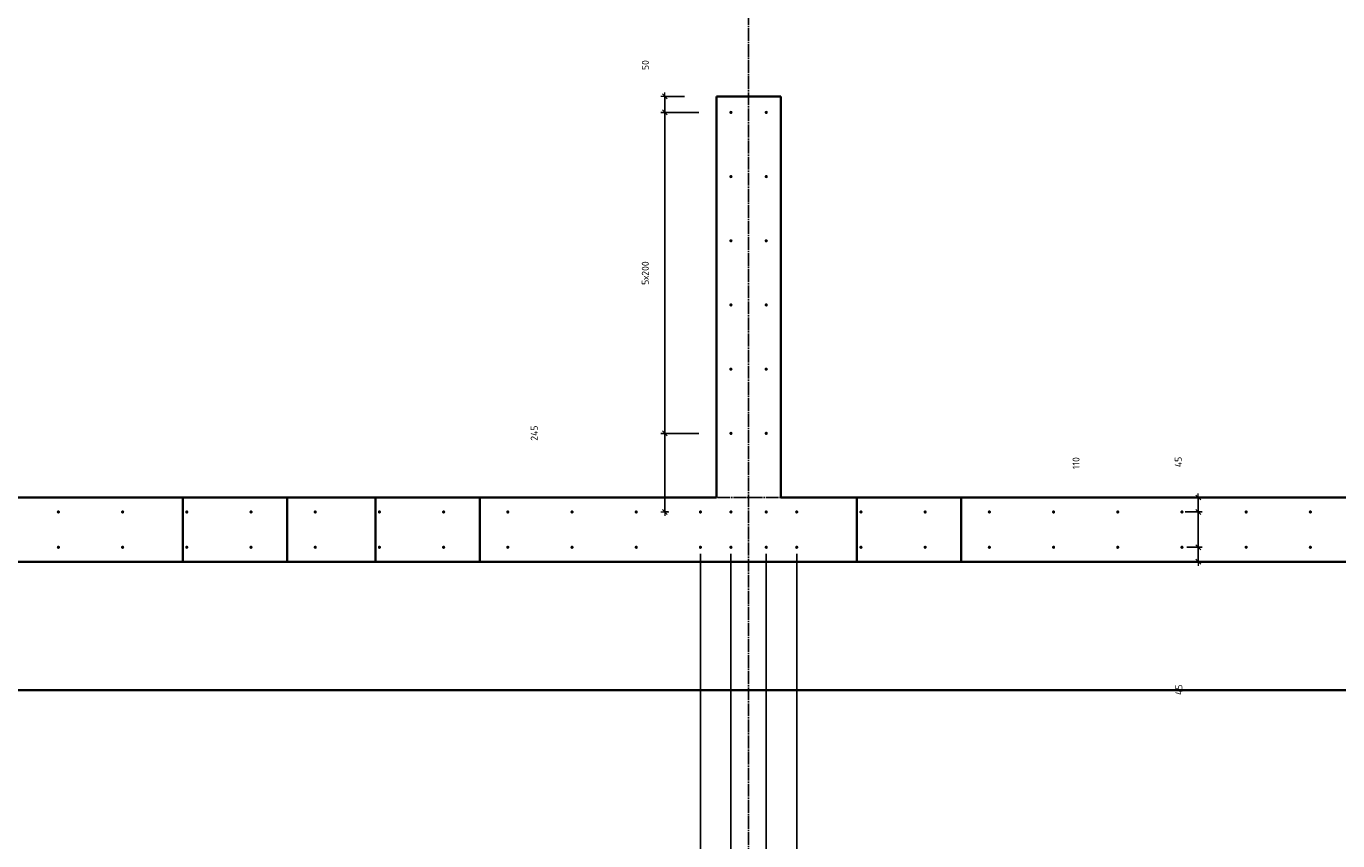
# Model space of a CAD drawing. Header units: millimetres. Extents: x 27309 to 183995, y -852 to 48500.
# Tile 61 of 93: x 154610 to 158695, y 30131 to 32669. Entities that reach past the tile are written whole.
import ezdxf

# ---------------------------------------------------------------- set-up
doc = ezdxf.new("R2010")
doc.units = ezdxf.units.MM
doc.header["$PDMODE"] = 65
for name, pattern in [('______11', [50, 40, -5, 0, -5]), ('______5', [110, 80, -10, 10, -10]), ('________', [0])]:
    doc.linetypes.add(name, pattern=pattern)
doc.layers.add('Арм.стержн. Выпуски', color=180, linetype='Continuous', lineweight=35)
doc.layers.add('Размерная линия_ общее', color=7, linetype='Continuous', lineweight=13)
doc.layers.add('Осевая линия_ общее', color=7, linetype='______5', lineweight=13, true_color=0xa0a0a0)
doc.styles.add('ISOCPEUR', font='ISOCPEUR')
doc.dimstyles.new('DIMSTYLE_3', dxfattribs={"dimtxt": 22, "dimasz": 25, "dimexe": 0, "dimexo": 0, "dimgap": 11, "dimtad": 2, "dimdec": 0, "dimrnd": 5, "dimzin": 12, "dimdsep": 46, "dimtxsty": 'ISOCPEUR', "dimblk1": 'ALL_ML_STRICH', "dimblk2": 'ALL_ML_STRICH', "dimsah": 1, "dimcen": 0, "dimclrd": 7, "dimclre": 256, "dimclrt": 7, "dimadec": 0, "dimazin": 0, "dimtfac": 1, "dimtdec": 0, "dimtix": 1, "dimtmove": 2, "dimatfit": 3, "dimfxl": 0, "dimtzin": 0, "dimlwd": 0, "dimlwe": -3, "dimarcsym": 0})
doc.dimstyles.new('DIMSTYLE_5', dxfattribs={"dimtxt": 22, "dimasz": 25, "dimexe": 0, "dimexo": 0, "dimgap": 11, "dimtad": 2, "dimdec": 0, "dimrnd": 5, "dimzin": 12, "dimdsep": 46, "dimtxsty": 'ISOCPEUR', "dimblk1": 'ALL_ML_STRICH', "dimblk2": 'ALL_ML_STRICH', "dimsah": 1, "dimcen": 0, "dimclrd": 7, "dimclre": 256, "dimclrt": 7, "dimadec": 0, "dimazin": 0, "dimtfac": 1, "dimtdec": 0, "dimtix": 1, "dimtmove": 2, "dimatfit": 3, "dimfxl": 0, "dimtvp": 1.2, "dimtzin": 0, "dimlwd": 0, "dimlwe": -3, "dimarcsym": 0})
doc.dimstyles.new('DIMSTYLE_7', dxfattribs={"dimtxt": 22, "dimasz": 25, "dimexe": 0, "dimexo": 0, "dimgap": 11, "dimtad": 0, "dimdec": 0, "dimrnd": 5, "dimzin": 12, "dimdsep": 46, "dimtxsty": 'ISOCPEUR', "dimblk1": 'ALL_ML_STRICH', "dimblk2": 'ALL_ML_STRICH', "dimsah": 1, "dimcen": 0, "dimclrd": 7, "dimclre": 256, "dimclrt": 7, "dimadec": 0, "dimazin": 0, "dimtfac": 1, "dimtdec": 0, "dimtix": 1, "dimtmove": 2, "dimatfit": 3, "dimfxl": 0, "dimtzin": 0, "dimlwd": 0, "dimlwe": -3, "dimarcsym": 0})

# ---------------------------------------------------------------- blocks, each defined once
blk = doc.blocks.new('ALL_ML_STRICH')
at = {"color": 0, "linetype": 'ByBlock', "lineweight": -2}
for p, q in [((-1, 0), (0.5, 0)), ((-0.3, -0.3), (0.3, 0.3)), ((0, -0.5), (0, 0.5))]:
    blk.add_line(p, q, dxfattribs=at)
blk = doc.blocks.new('*D41')
at = {"layer": 'DEFPOINTS', "color": 7, "linetype": 'Continuous', "lineweight": 13, "transparency": 33554687}
for p in [(156805, 31400), (156599.3, 31155), (156710, 31155)]:
    blk.add_point(p, dxfattribs=at)
at = {"layer": 'Размерная линия_ общее', "color": 253, "linetype": 'Continuous', "lineweight": -2, "true_color": 0xa0a0a0, "transparency": 33554687}
for p, q in [((156705, 31400), (156599.3, 31400)), ((156610, 31155), (156599.3, 31155))]:
    blk.add_line(p, q, dxfattribs=at)
at = {"layer": 'Размерная линия_ общее', "color": 7, "linetype": 'Continuous', "lineweight": -2, "transparency": 33554687}
blk.add_line((156599.3, 31155), (156599.3, 31400), dxfattribs=at)
at = {"layer": 'Размерная линия_ общее', "color": 7, "linetype": 'Continuous', "lineweight": 13, "transparency": 33554687, "xscale": 25, "yscale": 25, "zscale": 25}
for p, rotation in [((156599.3, 31400), 90), ((156599.3, 31155), 270)]:
    blk.add_blockref('ALL_ML_STRICH', p, dxfattribs=dict(at, rotation=rotation))
at = {"layer": 'Размерная линия_ общее', "color": 7, "linetype": 'Continuous', "lineweight": 13, "transparency": 33554687, "insert": (156192.3, 31400.7), "char_height": 22, "width": 66, "attachment_point": 5, "rotation": 90, "style": 'ISOCPEUR'}
blk.add_mtext('\\A1;{245}', dxfattribs=at)
blk = doc.blocks.new('*D42')
at = {"layer": 'DEFPOINTS', "color": 7, "linetype": 'Continuous', "lineweight": 13, "transparency": 33554687}
for p in [(156805, 32400), (156599.3, 31400), (156805, 31400)]:
    blk.add_point(p, dxfattribs=at)
at = {"layer": 'Размерная линия_ общее', "color": 253, "linetype": 'Continuous', "lineweight": -2, "true_color": 0xa0a0a0, "transparency": 33554687}
for p, q in [((156705, 32400), (156599.3, 32400)), ((156705, 31400), (156599.3, 31400))]:
    blk.add_line(p, q, dxfattribs=at)
at = {"layer": 'Размерная линия_ общее', "color": 7, "linetype": 'Continuous', "lineweight": -2, "transparency": 33554687}
blk.add_line((156599.3, 31400), (156599.3, 32400), dxfattribs=at)
at = {"layer": 'Размерная линия_ общее', "color": 7, "linetype": 'Continuous', "lineweight": 13, "transparency": 33554687, "xscale": 25, "yscale": 25, "zscale": 25}
for p, rotation in [((156599.3, 32400), 90), ((156599.3, 31400), 270)]:
    blk.add_blockref('ALL_ML_STRICH', p, dxfattribs=dict(at, rotation=rotation))
at = {"layer": 'Размерная линия_ общее', "color": 7, "linetype": 'Continuous', "lineweight": 13, "transparency": 33554687, "insert": (156527.3, 31862.6), "char_height": 22, "width": 1.1, "attachment_point": 1, "rotation": 90, "line_spacing_factor": 0.60241, "style": 'ISOCPEUR'}
blk.add_mtext('5х200', dxfattribs=at)
blk = doc.blocks.new('*D43')
at = {"layer": 'DEFPOINTS', "color": 7, "linetype": 'Continuous', "lineweight": 13, "transparency": 33554687}
for p in [(156760, 32450), (156599.3, 32400), (156805, 32400)]:
    blk.add_point(p, dxfattribs=at)
at = {"layer": 'Размерная линия_ общее', "color": 253, "linetype": 'Continuous', "lineweight": -2, "true_color": 0xa0a0a0, "transparency": 33554687}
for p, q in [((156660, 32450), (156599.3, 32450)), ((156705, 32400), (156599.3, 32400))]:
    blk.add_line(p, q, dxfattribs=at)
at = {"layer": 'Размерная линия_ общее', "color": 7, "linetype": 'Continuous', "lineweight": -2, "transparency": 33554687}
blk.add_line((156599.3, 32400), (156599.3, 32450), dxfattribs=at)
at = {"layer": 'Размерная линия_ общее', "color": 7, "linetype": 'Continuous', "lineweight": 13, "transparency": 33554687, "xscale": 25, "yscale": 25, "zscale": 25}
for p, rotation in [((156599.3, 32450), 90), ((156599.3, 32400), 270)]:
    blk.add_blockref('ALL_ML_STRICH', p, dxfattribs=dict(at, rotation=rotation))
at = {"layer": 'Размерная линия_ общее', "color": 7, "linetype": 'Continuous', "lineweight": 13, "transparency": 33554687, "insert": (156538.6, 32547.3), "char_height": 22, "width": 44, "attachment_point": 5, "rotation": 90, "style": 'ISOCPEUR'}
blk.add_mtext('\\A1;{50}', dxfattribs=at)
blk = doc.blocks.new('*D117')
at = {"layer": 'DEFPOINTS', "color": 7, "linetype": 'Continuous', "lineweight": 13, "transparency": 33554687}
for p in [(158205.5, 31045), (158260.9, 31000), (158300.2, 31000)]:
    blk.add_point(p, dxfattribs=at)
at = {"layer": 'Размерная линия_ общее', "color": 253, "linetype": 'Continuous', "lineweight": -2, "true_color": 0xa0a0a0, "transparency": 33554687}
for p, q in [((158225.5, 31045), (158260.9, 31045)), ((158280.2, 31000), (158260.9, 31000))]:
    blk.add_line(p, q, dxfattribs=at)
at = {"layer": 'Размерная линия_ общее', "color": 7, "linetype": 'Continuous', "lineweight": -2, "transparency": 33554687}
blk.add_line((158260.9, 31000), (158260.9, 31045), dxfattribs=at)
at = {"layer": 'Размерная линия_ общее', "color": 7, "linetype": 'Continuous', "lineweight": 13, "transparency": 33554687, "xscale": 25, "yscale": 25, "zscale": 25}
for p, rotation in [((158260.9, 31045), 90), ((158260.9, 31000), 270)]:
    blk.add_blockref('ALL_ML_STRICH', p, dxfattribs=dict(at, rotation=rotation))
at = {"layer": 'Размерная линия_ общее', "color": 7, "linetype": 'Continuous', "lineweight": 13, "transparency": 33554687, "insert": (158200.3, 30601), "char_height": 22, "width": 44, "attachment_point": 5, "rotation": 90, "style": 'ISOCPEUR'}
blk.add_mtext('\\A1;{45}', dxfattribs=at)
blk = doc.blocks.new('*D118')
at = {"layer": 'DEFPOINTS', "color": 7, "linetype": 'Continuous', "lineweight": 13, "transparency": 33554687}
for p in [(158200.5, 31155), (158205.5, 31045), (158260.9, 31045)]:
    blk.add_point(p, dxfattribs=at)
at = {"layer": 'Размерная линия_ общее', "color": 253, "linetype": 'Continuous', "lineweight": -2, "true_color": 0xa0a0a0, "transparency": 33554687}
for p, q in [((158220.5, 31155), (158260.9, 31155)), ((158225.5, 31045), (158260.9, 31045))]:
    blk.add_line(p, q, dxfattribs=at)
at = {"layer": 'Размерная линия_ общее', "color": 7, "linetype": 'Continuous', "lineweight": -2, "transparency": 33554687}
blk.add_line((158260.9, 31045), (158260.9, 31155), dxfattribs=at)
at = {"layer": 'Размерная линия_ общее', "color": 7, "linetype": 'Continuous', "lineweight": 13, "transparency": 33554687, "xscale": 25, "yscale": 25, "zscale": 25}
for p, rotation in [((158260.9, 31155), 90), ((158260.9, 31045), 270)]:
    blk.add_blockref('ALL_ML_STRICH', p, dxfattribs=dict(at, rotation=rotation))
at = {"layer": 'Размерная линия_ общее', "color": 7, "linetype": 'Continuous', "lineweight": 13, "transparency": 33554687, "insert": (157880, 31307.3), "char_height": 22, "width": 66, "attachment_point": 5, "rotation": 90, "style": 'ISOCPEUR'}
blk.add_mtext('\\A1;{110}', dxfattribs=at)
blk = doc.blocks.new('*D119')
at = {"layer": 'DEFPOINTS', "color": 7, "linetype": 'Continuous', "lineweight": 13, "transparency": 33554687}
for p in [(158289.3, 31200), (158200.5, 31155), (158260.9, 31155)]:
    blk.add_point(p, dxfattribs=at)
at = {"layer": 'Размерная линия_ общее', "color": 253, "linetype": 'Continuous', "lineweight": -2, "true_color": 0xa0a0a0, "transparency": 33554687}
for p, q in [((158269.3, 31200), (158260.9, 31200)), ((158220.5, 31155), (158260.9, 31155))]:
    blk.add_line(p, q, dxfattribs=at)
at = {"layer": 'Размерная линия_ общее', "color": 7, "linetype": 'Continuous', "lineweight": -2, "transparency": 33554687}
blk.add_line((158260.9, 31155), (158260.9, 31200), dxfattribs=at)
at = {"layer": 'Размерная линия_ общее', "color": 7, "linetype": 'Continuous', "lineweight": 13, "transparency": 33554687, "xscale": 25, "yscale": 25, "zscale": 25}
for p, rotation in [((158260.9, 31200), 90), ((158260.9, 31155), 270)]:
    blk.add_blockref('ALL_ML_STRICH', p, dxfattribs=dict(at, rotation=rotation))
at = {"layer": 'Размерная линия_ общее', "color": 7, "linetype": 'Continuous', "lineweight": 13, "transparency": 33554687, "insert": (158198.6, 31310.8), "char_height": 22, "width": 44, "attachment_point": 5, "rotation": 90, "style": 'ISOCPEUR'}
blk.add_mtext('\\A1;{45}', dxfattribs=at)
blk = doc.blocks.new('*D592')
at = {"layer": 'DEFPOINTS', "color": 7, "linetype": 'Continuous', "lineweight": 13, "transparency": 33554687}
for p in [(153710, 31045), (156710, 31045), (153710, 28639)]:
    blk.add_point(p, dxfattribs=at)
at = {"layer": 'Размерная линия_ общее', "color": 253, "linetype": 'Continuous', "lineweight": -2, "true_color": 0xa0a0a0, "transparency": 33554687}
for p, q in [((153710, 31025), (153710, 28639)), ((156710, 31025), (156710, 28639))]:
    blk.add_line(p, q, dxfattribs=at)
at = {"layer": 'Размерная линия_ общее', "color": 7, "linetype": 'Continuous', "lineweight": -2, "transparency": 33554687}
blk.add_line((153710, 28639), (156710, 28639), dxfattribs=at)
at = {"layer": 'Размерная линия_ общее', "color": 7, "linetype": 'Continuous', "lineweight": 13, "transparency": 33554687, "xscale": 25, "yscale": 25, "zscale": 25, "rotation": 180}
blk.add_blockref('ALL_ML_STRICH', (153710, 28639), dxfattribs=at)
at = {"layer": 'Размерная линия_ общее', "color": 7, "linetype": 'Continuous', "lineweight": 13, "transparency": 33554687, "xscale": 25, "yscale": 25, "zscale": 25}
blk.add_blockref('ALL_ML_STRICH', (156710, 28639), dxfattribs=at)
at = {"layer": 'Размерная линия_ общее', "color": 7, "linetype": 'Continuous', "lineweight": 13, "transparency": 33554687, "insert": (155128.6, 28711), "char_height": 22, "width": 1.1, "attachment_point": 1, "line_spacing_factor": 0.60241, "style": 'ISOCPEUR'}
blk.add_mtext('15х200=3000', dxfattribs=at)
blk = doc.blocks.new('*D593')
at = {"layer": 'DEFPOINTS', "color": 7, "linetype": 'Continuous', "lineweight": 13, "transparency": 33554687}
for p in [(156710, 31045), (156805, 31045), (156710, 28639)]:
    blk.add_point(p, dxfattribs=at)
at = {"layer": 'Размерная линия_ общее', "color": 253, "linetype": 'Continuous', "lineweight": -2, "true_color": 0xa0a0a0, "transparency": 33554687}
for p, q in [((156710, 31025), (156710, 28639)), ((156805, 31025), (156805, 28639))]:
    blk.add_line(p, q, dxfattribs=at)
at = {"layer": 'Размерная линия_ общее', "color": 7, "linetype": 'Continuous', "lineweight": -2, "transparency": 33554687}
blk.add_line((156710, 28639), (156805, 28639), dxfattribs=at)
at = {"layer": 'Размерная линия_ общее', "color": 7, "linetype": 'Continuous', "lineweight": 13, "transparency": 33554687, "xscale": 25, "yscale": 25, "zscale": 25, "rotation": 180}
blk.add_blockref('ALL_ML_STRICH', (156710, 28639), dxfattribs=at)
at = {"layer": 'Размерная линия_ общее', "color": 7, "linetype": 'Continuous', "lineweight": 13, "transparency": 33554687, "xscale": 25, "yscale": 25, "zscale": 25}
blk.add_blockref('ALL_ML_STRICH', (156805, 28639), dxfattribs=at)
at = {"layer": 'Размерная линия_ общее', "color": 7, "linetype": 'Continuous', "lineweight": 13, "transparency": 33554687, "insert": (156402.5, 28999.7), "char_height": 22, "width": 44, "attachment_point": 5, "style": 'ISOCPEUR'}
blk.add_mtext('\\A1;{95}', dxfattribs=at)
blk = doc.blocks.new('*D594')
at = {"layer": 'DEFPOINTS', "color": 7, "linetype": 'Continuous', "lineweight": 13, "transparency": 33554687}
for p in [(156805, 31045), (156915, 31045), (156805, 28639)]:
    blk.add_point(p, dxfattribs=at)
at = {"layer": 'Размерная линия_ общее', "color": 253, "linetype": 'Continuous', "lineweight": -2, "true_color": 0xa0a0a0, "transparency": 33554687}
for p, q in [((156805, 31025), (156805, 28639)), ((156915, 31025), (156915, 28639))]:
    blk.add_line(p, q, dxfattribs=at)
at = {"layer": 'Размерная линия_ общее', "color": 7, "linetype": 'Continuous', "lineweight": -2, "transparency": 33554687}
blk.add_line((156805, 28639), (156915, 28639), dxfattribs=at)
at = {"layer": 'Размерная линия_ общее', "color": 7, "linetype": 'Continuous', "lineweight": 13, "transparency": 33554687, "xscale": 25, "yscale": 25, "zscale": 25, "rotation": 180}
blk.add_blockref('ALL_ML_STRICH', (156805, 28639), dxfattribs=at)
at = {"layer": 'Размерная линия_ общее', "color": 7, "linetype": 'Continuous', "lineweight": 13, "transparency": 33554687, "xscale": 25, "yscale": 25, "zscale": 25}
blk.add_blockref('ALL_ML_STRICH', (156915, 28639), dxfattribs=at)
at = {"layer": 'Размерная линия_ общее', "color": 7, "linetype": 'Continuous', "lineweight": 13, "transparency": 33554687, "insert": (157257.3, 28324.5), "char_height": 22, "width": 66, "attachment_point": 5, "style": 'ISOCPEUR'}
blk.add_mtext('\\A1;{110}', dxfattribs=at)
blk = doc.blocks.new('*D595')
at = {"layer": 'DEFPOINTS', "color": 7, "linetype": 'Continuous', "lineweight": 13, "transparency": 33554687}
for p in [(156915, 31045), (157010, 31045), (156915, 28639)]:
    blk.add_point(p, dxfattribs=at)
at = {"layer": 'Размерная линия_ общее', "color": 253, "linetype": 'Continuous', "lineweight": -2, "true_color": 0xa0a0a0, "transparency": 33554687}
for p, q in [((156915, 31025), (156915, 28639)), ((157010, 31025), (157010, 28639))]:
    blk.add_line(p, q, dxfattribs=at)
at = {"layer": 'Размерная линия_ общее', "color": 7, "linetype": 'Continuous', "lineweight": -2, "transparency": 33554687}
blk.add_line((156915, 28639), (157010, 28639), dxfattribs=at)
at = {"layer": 'Размерная линия_ общее', "color": 7, "linetype": 'Continuous', "lineweight": 13, "transparency": 33554687, "xscale": 25, "yscale": 25, "zscale": 25, "rotation": 180}
blk.add_blockref('ALL_ML_STRICH', (156915, 28639), dxfattribs=at)
at = {"layer": 'Размерная линия_ общее', "color": 7, "linetype": 'Continuous', "lineweight": 13, "transparency": 33554687, "xscale": 25, "yscale": 25, "zscale": 25}
blk.add_blockref('ALL_ML_STRICH', (157010, 28639), dxfattribs=at)
at = {"layer": 'Размерная линия_ общее', "color": 7, "linetype": 'Continuous', "lineweight": 13, "transparency": 33554687, "insert": (157037.4, 29000.3), "char_height": 22, "width": 44, "attachment_point": 5, "style": 'ISOCPEUR'}
blk.add_mtext('\\A1;{95}', dxfattribs=at)
blk = doc.blocks.new('*D596')
at = {"layer": 'DEFPOINTS', "color": 7, "linetype": 'Continuous', "lineweight": 13, "transparency": 33554687}
for p in [(157010, 31045), (160010, 31045), (157010, 28639)]:
    blk.add_point(p, dxfattribs=at)
at = {"layer": 'Размерная линия_ общее', "color": 253, "linetype": 'Continuous', "lineweight": -2, "true_color": 0xa0a0a0, "transparency": 33554687}
for p, q in [((157010, 31025), (157010, 28639)), ((160010, 31025), (160010, 28639))]:
    blk.add_line(p, q, dxfattribs=at)
at = {"layer": 'Размерная линия_ общее', "color": 7, "linetype": 'Continuous', "lineweight": -2, "transparency": 33554687}
blk.add_line((157010, 28639), (160010, 28639), dxfattribs=at)
at = {"layer": 'Размерная линия_ общее', "color": 7, "linetype": 'Continuous', "lineweight": 13, "transparency": 33554687, "xscale": 25, "yscale": 25, "zscale": 25, "rotation": 180}
blk.add_blockref('ALL_ML_STRICH', (157010, 28639), dxfattribs=at)
at = {"layer": 'Размерная линия_ общее', "color": 7, "linetype": 'Continuous', "lineweight": 13, "transparency": 33554687, "xscale": 25, "yscale": 25, "zscale": 25}
blk.add_blockref('ALL_ML_STRICH', (160010, 28639), dxfattribs=at)
at = {"layer": 'Размерная линия_ общее', "color": 7, "linetype": 'Continuous', "lineweight": 13, "transparency": 33554687, "insert": (158428.6, 28711), "char_height": 22, "width": 1.1, "attachment_point": 1, "line_spacing_factor": 0.60241, "style": 'ISOCPEUR'}
blk.add_mtext('15х200=3000', dxfattribs=at)

msp = doc.modelspace()

# ---------------------------------------------------------------- hatches: boundary and pattern name
at = {"layer": 'Арм.стержн. Выпуски', "linetype": 'Continuous', "lineweight": 35, "transparency": 33554687}
for points in [[(156810, 32400), (156809.6, 32401.9), (156808.5, 32403.5), (156806.9, 32404.6), (156805, 32405), (156803.1, 32404.6), (156801.5, 32403.5), (156800.4, 32401.9), (156800, 32400), (156800.4, 32398.1), (156801.5, 32396.5), (156803.1, 32395.4), (156805, 32395), (156806.9, 32395.4), (156808.5, 32396.5), (156809.6, 32398.1)], [(156920, 32400), (156919.6, 32401.9), (156918.5, 32403.5), (156916.9, 32404.6), (156915, 32405), (156913.1, 32404.6), (156911.5, 32403.5), (156910.4, 32401.9), (156910, 32400), (156910.4, 32398.1), (156911.5, 32396.5), (156913.1, 32395.4), (156915, 32395), (156916.9, 32395.4), (156918.5, 32396.5), (156919.6, 32398.1)], [(156810, 32200), (156809.6, 32201.9), (156808.5, 32203.5), (156806.9, 32204.6), (156805, 32205), (156803.1, 32204.6), (156801.5, 32203.5), (156800.4, 32201.9), (156800, 32200), (156800.4, 32198.1), (156801.5, 32196.5), (156803.1, 32195.4), (156805, 32195), (156806.9, 32195.4), (156808.5, 32196.5), (156809.6, 32198.1)], [(156920, 32200), (156919.6, 32201.9), (156918.5, 32203.5), (156916.9, 32204.6), (156915, 32205), (156913.1, 32204.6), (156911.5, 32203.5), (156910.4, 32201.9), (156910, 32200), (156910.4, 32198.1), (156911.5, 32196.5), (156913.1, 32195.4), (156915, 32195), (156916.9, 32195.4), (156918.5, 32196.5), (156919.6, 32198.1)], [(156810, 32000), (156809.6, 32001.9), (156808.5, 32003.5), (156806.9, 32004.6), (156805, 32005), (156803.1, 32004.6), (156801.5, 32003.5), (156800.4, 32001.9), (156800, 32000), (156800.4, 31998.1), (156801.5, 31996.5), (156803.1, 31995.4), (156805, 31995), (156806.9, 31995.4), (156808.5, 31996.5), (156809.6, 31998.1)], [(156920, 32000), (156919.6, 32001.9), (156918.5, 32003.5), (156916.9, 32004.6), (156915, 32005), (156913.1, 32004.6), (156911.5, 32003.5), (156910.4, 32001.9), (156910, 32000), (156910.4, 31998.1), (156911.5, 31996.5), (156913.1, 31995.4), (156915, 31995), (156916.9, 31995.4), (156918.5, 31996.5), (156919.6, 31998.1)], [(156810, 31800), (156809.6, 31801.9), (156808.5, 31803.5), (156806.9, 31804.6), (156805, 31805), (156803.1, 31804.6), (156801.5, 31803.5), (156800.4, 31801.9), (156800, 31800), (156800.4, 31798.1), (156801.5, 31796.5), (156803.1, 31795.4), (156805, 31795), (156806.9, 31795.4), (156808.5, 31796.5), (156809.6, 31798.1)], [(156920, 31800), (156919.6, 31801.9), (156918.5, 31803.5), (156916.9, 31804.6), (156915, 31805), (156913.1, 31804.6), (156911.5, 31803.5), (156910.4, 31801.9), (156910, 31800), (156910.4, 31798.1), (156911.5, 31796.5), (156913.1, 31795.4), (156915, 31795), (156916.9, 31795.4), (156918.5, 31796.5), (156919.6, 31798.1)], [(156810, 31600), (156809.6, 31601.9), (156808.5, 31603.5), (156806.9, 31604.6), (156805, 31605), (156803.1, 31604.6), (156801.5, 31603.5), (156800.4, 31601.9), (156800, 31600), (156800.4, 31598.1), (156801.5, 31596.5), (156803.1, 31595.4), (156805, 31595), (156806.9, 31595.4), (156808.5, 31596.5), (156809.6, 31598.1)], [(156920, 31600), (156919.6, 31601.9), (156918.5, 31603.5), (156916.9, 31604.6), (156915, 31605), (156913.1, 31604.6), (156911.5, 31603.5), (156910.4, 31601.9), (156910, 31600), (156910.4, 31598.1), (156911.5, 31596.5), (156913.1, 31595.4), (156915, 31595), (156916.9, 31595.4), (156918.5, 31596.5), (156919.6, 31598.1)], [(156810, 31400), (156809.6, 31401.9), (156808.5, 31403.5), (156806.9, 31404.6), (156805, 31405), (156803.1, 31404.6), (156801.5, 31403.5), (156800.4, 31401.9), (156800, 31400), (156800.4, 31398.1), (156801.5, 31396.5), (156803.1, 31395.4), (156805, 31395), (156806.9, 31395.4), (156808.5, 31396.5), (156809.6, 31398.1)], [(156920, 31400), (156919.6, 31401.9), (156918.5, 31403.5), (156916.9, 31404.6), (156915, 31405), (156913.1, 31404.6), (156911.5, 31403.5), (156910.4, 31401.9), (156910, 31400), (156910.4, 31398.1), (156911.5, 31396.5), (156913.1, 31395.4), (156915, 31395), (156916.9, 31395.4), (156918.5, 31396.5), (156919.6, 31398.1)], [(154715, 31155), (154714.6, 31156.9), (154713.5, 31158.5), (154711.9, 31159.6), (154710, 31160), (154708.1, 31159.6), (154706.5, 31158.5), (154705.4, 31156.9), (154705, 31155), (154705.4, 31153.1), (154706.5, 31151.5), (154708.1, 31150.4), (154710, 31150), (154711.9, 31150.4), (154713.5, 31151.5), (154714.6, 31153.1)], [(154915, 31155), (154914.6, 31156.9), (154913.5, 31158.5), (154911.9, 31159.6), (154910, 31160), (154908.1, 31159.6), (154906.5, 31158.5), (154905.4, 31156.9), (154905, 31155), (154905.4, 31153.1), (154906.5, 31151.5), (154908.1, 31150.4), (154910, 31150), (154911.9, 31150.4), (154913.5, 31151.5), (154914.6, 31153.1)], [(155115, 31155), (155114.6, 31156.9), (155113.5, 31158.5), (155111.9, 31159.6), (155110, 31160), (155108.1, 31159.6), (155106.5, 31158.5), (155105.4, 31156.9), (155105, 31155), (155105.4, 31153.1), (155106.5, 31151.5), (155108.1, 31150.4), (155110, 31150), (155111.9, 31150.4), (155113.5, 31151.5), (155114.6, 31153.1)], [(155315, 31155), (155314.6, 31156.9), (155313.5, 31158.5), (155311.9, 31159.6), (155310, 31160), (155308.1, 31159.6), (155306.5, 31158.5), (155305.4, 31156.9), (155305, 31155), (155305.4, 31153.1), (155306.5, 31151.5), (155308.1, 31150.4), (155310, 31150), (155311.9, 31150.4), (155313.5, 31151.5), (155314.6, 31153.1)], [(155515, 31155), (155514.6, 31156.9), (155513.5, 31158.5), (155511.9, 31159.6), (155510, 31160), (155508.1, 31159.6), (155506.5, 31158.5), (155505.4, 31156.9), (155505, 31155), (155505.4, 31153.1), (155506.5, 31151.5), (155508.1, 31150.4), (155510, 31150), (155511.9, 31150.4), (155513.5, 31151.5), (155514.6, 31153.1)], [(155715, 31155), (155714.6, 31156.9), (155713.5, 31158.5), (155711.9, 31159.6), (155710, 31160), (155708.1, 31159.6), (155706.5, 31158.5), (155705.4, 31156.9), (155705, 31155), (155705.4, 31153.1), (155706.5, 31151.5), (155708.1, 31150.4), (155710, 31150), (155711.9, 31150.4), (155713.5, 31151.5), (155714.6, 31153.1)], [(155915, 31155), (155914.6, 31156.9), (155913.5, 31158.5), (155911.9, 31159.6), (155910, 31160), (155908.1, 31159.6), (155906.5, 31158.5), (155905.4, 31156.9), (155905, 31155), (155905.4, 31153.1), (155906.5, 31151.5), (155908.1, 31150.4), (155910, 31150), (155911.9, 31150.4), (155913.5, 31151.5), (155914.6, 31153.1)], [(156115, 31155), (156114.6, 31156.9), (156113.5, 31158.5), (156111.9, 31159.6), (156110, 31160), (156108.1, 31159.6), (156106.5, 31158.5), (156105.4, 31156.9), (156105, 31155), (156105.4, 31153.1), (156106.5, 31151.5), (156108.1, 31150.4), (156110, 31150), (156111.9, 31150.4), (156113.5, 31151.5), (156114.6, 31153.1)], [(156315, 31155), (156314.6, 31156.9), (156313.5, 31158.5), (156311.9, 31159.6), (156310, 31160), (156308.1, 31159.6), (156306.5, 31158.5), (156305.4, 31156.9), (156305, 31155), (156305.4, 31153.1), (156306.5, 31151.5), (156308.1, 31150.4), (156310, 31150), (156311.9, 31150.4), (156313.5, 31151.5), (156314.6, 31153.1)], [(156515, 31155), (156514.6, 31156.9), (156513.5, 31158.5), (156511.9, 31159.6), (156510, 31160), (156508.1, 31159.6), (156506.5, 31158.5), (156505.4, 31156.9), (156505, 31155), (156505.4, 31153.1), (156506.5, 31151.5), (156508.1, 31150.4), (156510, 31150), (156511.9, 31150.4), (156513.5, 31151.5), (156514.6, 31153.1)], [(156715, 31155), (156714.6, 31156.9), (156713.5, 31158.5), (156711.9, 31159.6), (156710, 31160), (156708.1, 31159.6), (156706.5, 31158.5), (156705.4, 31156.9), (156705, 31155), (156705.4, 31153.1), (156706.5, 31151.5), (156708.1, 31150.4), (156710, 31150), (156711.9, 31150.4), (156713.5, 31151.5), (156714.6, 31153.1)], [(156810, 31155), (156809.6, 31156.9), (156808.5, 31158.5), (156806.9, 31159.6), (156805, 31160), (156803.1, 31159.6), (156801.5, 31158.5), (156800.4, 31156.9), (156800, 31155), (156800.4, 31153.1), (156801.5, 31151.5), (156803.1, 31150.4), (156805, 31150), (156806.9, 31150.4), (156808.5, 31151.5), (156809.6, 31153.1)], [(156920, 31155), (156919.6, 31156.9), (156918.5, 31158.5), (156916.9, 31159.6), (156915, 31160), (156913.1, 31159.6), (156911.5, 31158.5), (156910.4, 31156.9), (156910, 31155), (156910.4, 31153.1), (156911.5, 31151.5), (156913.1, 31150.4), (156915, 31150), (156916.9, 31150.4), (156918.5, 31151.5), (156919.6, 31153.1)], [(157015, 31155), (157014.6, 31156.9), (157013.5, 31158.5), (157011.9, 31159.6), (157010, 31160), (157008.1, 31159.6), (157006.5, 31158.5), (157005.4, 31156.9), (157005, 31155), (157005.4, 31153.1), (157006.5, 31151.5), (157008.1, 31150.4), (157010, 31150), (157011.9, 31150.4), (157013.5, 31151.5), (157014.6, 31153.1)], [(157215, 31155), (157214.6, 31156.9), (157213.5, 31158.5), (157211.9, 31159.6), (157210, 31160), (157208.1, 31159.6), (157206.5, 31158.5), (157205.4, 31156.9), (157205, 31155), (157205.4, 31153.1), (157206.5, 31151.5), (157208.1, 31150.4), (157210, 31150), (157211.9, 31150.4), (157213.5, 31151.5), (157214.6, 31153.1)], [(157415, 31155), (157414.6, 31156.9), (157413.5, 31158.5), (157411.9, 31159.6), (157410, 31160), (157408.1, 31159.6), (157406.5, 31158.5), (157405.4, 31156.9), (157405, 31155), (157405.4, 31153.1), (157406.5, 31151.5), (157408.1, 31150.4), (157410, 31150), (157411.9, 31150.4), (157413.5, 31151.5), (157414.6, 31153.1)], [(157615, 31155), (157614.6, 31156.9), (157613.5, 31158.5), (157611.9, 31159.6), (157610, 31160), (157608.1, 31159.6), (157606.5, 31158.5), (157605.4, 31156.9), (157605, 31155), (157605.4, 31153.1), (157606.5, 31151.5), (157608.1, 31150.4), (157610, 31150), (157611.9, 31150.4), (157613.5, 31151.5), (157614.6, 31153.1)], [(157815, 31155), (157814.6, 31156.9), (157813.5, 31158.5), (157811.9, 31159.6), (157810, 31160), (157808.1, 31159.6), (157806.5, 31158.5), (157805.4, 31156.9), (157805, 31155), (157805.4, 31153.1), (157806.5, 31151.5), (157808.1, 31150.4), (157810, 31150), (157811.9, 31150.4), (157813.5, 31151.5), (157814.6, 31153.1)], [(158015, 31155), (158014.6, 31156.9), (158013.5, 31158.5), (158011.9, 31159.6), (158010, 31160), (158008.1, 31159.6), (158006.5, 31158.5), (158005.4, 31156.9), (158005, 31155), (158005.4, 31153.1), (158006.5, 31151.5), (158008.1, 31150.4), (158010, 31150), (158011.9, 31150.4), (158013.5, 31151.5), (158014.6, 31153.1)], [(158215, 31155), (158214.6, 31156.9), (158213.5, 31158.5), (158211.9, 31159.6), (158210, 31160), (158208.1, 31159.6), (158206.5, 31158.5), (158205.4, 31156.9), (158205, 31155), (158205.4, 31153.1), (158206.5, 31151.5), (158208.1, 31150.4), (158210, 31150), (158211.9, 31150.4), (158213.5, 31151.5), (158214.6, 31153.1)], [(158415, 31155), (158414.6, 31156.9), (158413.5, 31158.5), (158411.9, 31159.6), (158410, 31160), (158408.1, 31159.6), (158406.5, 31158.5), (158405.4, 31156.9), (158405, 31155), (158405.4, 31153.1), (158406.5, 31151.5), (158408.1, 31150.4), (158410, 31150), (158411.9, 31150.4), (158413.5, 31151.5), (158414.6, 31153.1)], [(158615, 31155), (158614.6, 31156.9), (158613.5, 31158.5), (158611.9, 31159.6), (158610, 31160), (158608.1, 31159.6), (158606.5, 31158.5), (158605.4, 31156.9), (158605, 31155), (158605.4, 31153.1), (158606.5, 31151.5), (158608.1, 31150.4), (158610, 31150), (158611.9, 31150.4), (158613.5, 31151.5), (158614.6, 31153.1)], [(154715, 31045), (154714.6, 31046.9), (154713.5, 31048.5), (154711.9, 31049.6), (154710, 31050), (154708.1, 31049.6), (154706.5, 31048.5), (154705.4, 31046.9), (154705, 31045), (154705.4, 31043.1), (154706.5, 31041.5), (154708.1, 31040.4), (154710, 31040), (154711.9, 31040.4), (154713.5, 31041.5), (154714.6, 31043.1)], [(154915, 31045), (154914.6, 31046.9), (154913.5, 31048.5), (154911.9, 31049.6), (154910, 31050), (154908.1, 31049.6), (154906.5, 31048.5), (154905.4, 31046.9), (154905, 31045), (154905.4, 31043.1), (154906.5, 31041.5), (154908.1, 31040.4), (154910, 31040), (154911.9, 31040.4), (154913.5, 31041.5), (154914.6, 31043.1)], [(155115, 31045), (155114.6, 31046.9), (155113.5, 31048.5), (155111.9, 31049.6), (155110, 31050), (155108.1, 31049.6), (155106.5, 31048.5), (155105.4, 31046.9), (155105, 31045), (155105.4, 31043.1), (155106.5, 31041.5), (155108.1, 31040.4), (155110, 31040), (155111.9, 31040.4), (155113.5, 31041.5), (155114.6, 31043.1)], [(155315, 31045), (155314.6, 31046.9), (155313.5, 31048.5), (155311.9, 31049.6), (155310, 31050), (155308.1, 31049.6), (155306.5, 31048.5), (155305.4, 31046.9), (155305, 31045), (155305.4, 31043.1), (155306.5, 31041.5), (155308.1, 31040.4), (155310, 31040), (155311.9, 31040.4), (155313.5, 31041.5), (155314.6, 31043.1)], [(155515, 31045), (155514.6, 31046.9), (155513.5, 31048.5), (155511.9, 31049.6), (155510, 31050), (155508.1, 31049.6), (155506.5, 31048.5), (155505.4, 31046.9), (155505, 31045), (155505.4, 31043.1), (155506.5, 31041.5), (155508.1, 31040.4), (155510, 31040), (155511.9, 31040.4), (155513.5, 31041.5), (155514.6, 31043.1)], [(155715, 31045), (155714.6, 31046.9), (155713.5, 31048.5), (155711.9, 31049.6), (155710, 31050), (155708.1, 31049.6), (155706.5, 31048.5), (155705.4, 31046.9), (155705, 31045), (155705.4, 31043.1), (155706.5, 31041.5), (155708.1, 31040.4), (155710, 31040), (155711.9, 31040.4), (155713.5, 31041.5), (155714.6, 31043.1)], [(155915, 31045), (155914.6, 31046.9), (155913.5, 31048.5), (155911.9, 31049.6), (155910, 31050), (155908.1, 31049.6), (155906.5, 31048.5), (155905.4, 31046.9), (155905, 31045), (155905.4, 31043.1), (155906.5, 31041.5), (155908.1, 31040.4), (155910, 31040), (155911.9, 31040.4), (155913.5, 31041.5), (155914.6, 31043.1)], [(156115, 31045), (156114.6, 31046.9), (156113.5, 31048.5), (156111.9, 31049.6), (156110, 31050), (156108.1, 31049.6), (156106.5, 31048.5), (156105.4, 31046.9), (156105, 31045), (156105.4, 31043.1), (156106.5, 31041.5), (156108.1, 31040.4), (156110, 31040), (156111.9, 31040.4), (156113.5, 31041.5), (156114.6, 31043.1)], [(156315, 31045), (156314.6, 31046.9), (156313.5, 31048.5), (156311.9, 31049.6), (156310, 31050), (156308.1, 31049.6), (156306.5, 31048.5), (156305.4, 31046.9), (156305, 31045), (156305.4, 31043.1), (156306.5, 31041.5), (156308.1, 31040.4), (156310, 31040), (156311.9, 31040.4), (156313.5, 31041.5), (156314.6, 31043.1)], [(156515, 31045), (156514.6, 31046.9), (156513.5, 31048.5), (156511.9, 31049.6), (156510, 31050), (156508.1, 31049.6), (156506.5, 31048.5), (156505.4, 31046.9), (156505, 31045), (156505.4, 31043.1), (156506.5, 31041.5), (156508.1, 31040.4), (156510, 31040), (156511.9, 31040.4), (156513.5, 31041.5), (156514.6, 31043.1)], [(156715, 31045), (156714.6, 31046.9), (156713.5, 31048.5), (156711.9, 31049.6), (156710, 31050), (156708.1, 31049.6), (156706.5, 31048.5), (156705.4, 31046.9), (156705, 31045), (156705.4, 31043.1), (156706.5, 31041.5), (156708.1, 31040.4), (156710, 31040), (156711.9, 31040.4), (156713.5, 31041.5), (156714.6, 31043.1)], [(156810, 31045), (156809.6, 31046.9), (156808.5, 31048.5), (156806.9, 31049.6), (156805, 31050), (156803.1, 31049.6), (156801.5, 31048.5), (156800.4, 31046.9), (156800, 31045), (156800.4, 31043.1), (156801.5, 31041.5), (156803.1, 31040.4), (156805, 31040), (156806.9, 31040.4), (156808.5, 31041.5), (156809.6, 31043.1)], [(156920, 31045), (156919.6, 31046.9), (156918.5, 31048.5), (156916.9, 31049.6), (156915, 31050), (156913.1, 31049.6), (156911.5, 31048.5), (156910.4, 31046.9), (156910, 31045), (156910.4, 31043.1), (156911.5, 31041.5), (156913.1, 31040.4), (156915, 31040), (156916.9, 31040.4), (156918.5, 31041.5), (156919.6, 31043.1)], [(157015, 31045), (157014.6, 31046.9), (157013.5, 31048.5), (157011.9, 31049.6), (157010, 31050), (157008.1, 31049.6), (157006.5, 31048.5), (157005.4, 31046.9), (157005, 31045), (157005.4, 31043.1), (157006.5, 31041.5), (157008.1, 31040.4), (157010, 31040), (157011.9, 31040.4), (157013.5, 31041.5), (157014.6, 31043.1)], [(157215, 31045), (157214.6, 31046.9), (157213.5, 31048.5), (157211.9, 31049.6), (157210, 31050), (157208.1, 31049.6), (157206.5, 31048.5), (157205.4, 31046.9), (157205, 31045), (157205.4, 31043.1), (157206.5, 31041.5), (157208.1, 31040.4), (157210, 31040), (157211.9, 31040.4), (157213.5, 31041.5), (157214.6, 31043.1)], [(157415, 31045), (157414.6, 31046.9), (157413.5, 31048.5), (157411.9, 31049.6), (157410, 31050), (157408.1, 31049.6), (157406.5, 31048.5), (157405.4, 31046.9), (157405, 31045), (157405.4, 31043.1), (157406.5, 31041.5), (157408.1, 31040.4), (157410, 31040), (157411.9, 31040.4), (157413.5, 31041.5), (157414.6, 31043.1)], [(157615, 31045), (157614.6, 31046.9), (157613.5, 31048.5), (157611.9, 31049.6), (157610, 31050), (157608.1, 31049.6), (157606.5, 31048.5), (157605.4, 31046.9), (157605, 31045), (157605.4, 31043.1), (157606.5, 31041.5), (157608.1, 31040.4), (157610, 31040), (157611.9, 31040.4), (157613.5, 31041.5), (157614.6, 31043.1)], [(157815, 31045), (157814.6, 31046.9), (157813.5, 31048.5), (157811.9, 31049.6), (157810, 31050), (157808.1, 31049.6), (157806.5, 31048.5), (157805.4, 31046.9), (157805, 31045), (157805.4, 31043.1), (157806.5, 31041.5), (157808.1, 31040.4), (157810, 31040), (157811.9, 31040.4), (157813.5, 31041.5), (157814.6, 31043.1)], [(158015, 31045), (158014.6, 31046.9), (158013.5, 31048.5), (158011.9, 31049.6), (158010, 31050), (158008.1, 31049.6), (158006.5, 31048.5), (158005.4, 31046.9), (158005, 31045), (158005.4, 31043.1), (158006.5, 31041.5), (158008.1, 31040.4), (158010, 31040), (158011.9, 31040.4), (158013.5, 31041.5), (158014.6, 31043.1)], [(158215, 31045), (158214.6, 31046.9), (158213.5, 31048.5), (158211.9, 31049.6), (158210, 31050), (158208.1, 31049.6), (158206.5, 31048.5), (158205.4, 31046.9), (158205, 31045), (158205.4, 31043.1), (158206.5, 31041.5), (158208.1, 31040.4), (158210, 31040), (158211.9, 31040.4), (158213.5, 31041.5), (158214.6, 31043.1)], [(158415, 31045), (158414.6, 31046.9), (158413.5, 31048.5), (158411.9, 31049.6), (158410, 31050), (158408.1, 31049.6), (158406.5, 31048.5), (158405.4, 31046.9), (158405, 31045), (158405.4, 31043.1), (158406.5, 31041.5), (158408.1, 31040.4), (158410, 31040), (158411.9, 31040.4), (158413.5, 31041.5), (158414.6, 31043.1)], [(158615, 31045), (158614.6, 31046.9), (158613.5, 31048.5), (158611.9, 31049.6), (158610, 31050), (158608.1, 31049.6), (158606.5, 31048.5), (158605.4, 31046.9), (158605, 31045), (158605.4, 31043.1), (158606.5, 31041.5), (158608.1, 31040.4), (158610, 31040), (158611.9, 31040.4), (158613.5, 31041.5), (158614.6, 31043.1)]]:
    msp.add_hatch(color=4, dxfattribs=at).paths.add_polyline_path(points)

# ---------------------------------------------------------------- linework, layer by layer
at = {"color": 7, "linetype": 'Continuous', "lineweight": 35, "transparency": 33554687}
for p, q in [((156760, 31200), (156760, 32450)), ((156760, 32450), (156960, 32450)), ((156960, 32450), (156960, 31200)), ((153660, 31200), (156760, 31200)), ((156960, 31200), (160260, 31200)), ((160060, 31000), (153660, 31000))]:
    msp.add_line(p, q, dxfattribs=at)
at = {"color": 7, "linetype": '________', "lineweight": 35, "transparency": 33554687}
for p, q in [((155097.5, 31200), (155097.5, 31000)), ((155422.5, 31000), (155422.5, 31200)), ((155697.5, 31200), (155422.5, 31200)), ((155697.5, 31200), (155697.5, 31000)), ((156022.5, 31000), (156022.5, 31200)), ((157197.5, 31200), (157197.5, 31000)), ((157522.5, 31000), (157522.5, 31200))]:
    msp.add_line(p, q, dxfattribs=at)
at = {"layer": 'Осевая линия_ общее', "color": 253, "linetype": '______11', "lineweight": -3, "true_color": 0xa0a0a0, "transparency": 33554687}
for p, q in [((156860, 46340), (156860, 27662.1)), ((125200, 31200), (169325.4, 31200))]:
    msp.add_line(p, q, dxfattribs=at)
at = {"layer": 'Размерная линия_ общее', "color": 7, "linetype": 'Continuous', "lineweight": 35, "transparency": 33554687}
msp.add_line((159660, 30600), (154060, 30600), dxfattribs=at)

# ---------------------------------------------------------------- dimensions: what is measured, and where the dimension line sits
at = {"layer": 'Размерная линия_ общее', "color": 7, "linetype": 'Continuous', "lineweight": 13, "transparency": 33554687}
for base, p1, p2, dimstyle, picture, middle in [((156599.3, 32450), (156705, 32400), (156660, 32450), 'DIMSTYLE_3', '*D43', (156538.6, 32547.3)), ((156599.3, 31400), (156610, 31155), (156705, 31400), 'DIMSTYLE_3', '*D41', (156192.3, 31400.7)), ((158260.9, 31155), (158225.5, 31045), (158220.5, 31155), 'DIMSTYLE_3', '*D118', (157880, 31307.3)), ((158260.9, 31200), (158220.5, 31155), (158269.3, 31200), 'DIMSTYLE_5', '*D119', (158198.6, 31310.8)), ((158260.9, 31045), (158280.2, 31000), (158225.5, 31045), 'DIMSTYLE_5', '*D117', (158200.3, 30601))]:
    dim = msp.add_linear_dim(base=base, p1=p1, p2=p2, angle=90, dimstyle=dimstyle, override={"dimpost": '<>', "dimclrd": 7, "dimclre": 253, "dimclrt": 7, "dimlwd": 0, "dimlwe": 65533}, dxfattribs=at)
    dim.commit()
    dim.dimension.update_dxf_attribs({"geometry": picture, "text_midpoint": middle, "dimtype": 160})
dim = msp.add_linear_dim(base=(156599.3, 32400), p1=(156705, 31400), p2=(156705, 32400), angle=90, text='5х200', dimstyle='DIMSTYLE_3', override={"dimpost": '<>', "dimclrd": 7, "dimclre": 253, "dimclrt": 7, "dimlwd": 0, "dimlwe": 65533}, dxfattribs=at)
dim.commit()
dim.dimension.update_dxf_attribs({"geometry": '*D42', "text_midpoint": (156588.3, 31900), "dimtype": 160})
for base, p1, p2, picture, middle in [((156710, 28639), (153710, 31025), (156710, 31025), '*D592', (155210, 28650)), ((160010, 28639), (157010, 31025), (160010, 31025), '*D596', (158510, 28650))]:
    dim = msp.add_linear_dim(base=base, p1=p1, p2=p2, text='15х200=3000', dimstyle='DIMSTYLE_3', override={"dimpost": '<>', "dimclrd": 7, "dimclre": 253, "dimclrt": 7, "dimlwd": 0, "dimlwe": 65533}, dxfattribs=at)
    dim.commit()
    dim.dimension.update_dxf_attribs({"geometry": picture, "text_midpoint": middle, "dimtype": 160})
for base, p1, p2, dimstyle, picture, middle in [((156805, 28639), (156710, 31025), (156805, 31025), 'DIMSTYLE_3', '*D593', (156402.5, 28999.7)), ((156915, 28639), (156805, 31025), (156915, 31025), 'DIMSTYLE_7', '*D594', (157257.3, 28324.5)), ((157010, 28639), (156915, 31025), (157010, 31025), 'DIMSTYLE_3', '*D595', (157037.4, 29000.3))]:
    dim = msp.add_linear_dim(base=base, p1=p1, p2=p2, dimstyle=dimstyle, override={"dimpost": '<>', "dimclrd": 7, "dimclre": 253, "dimclrt": 7, "dimlwd": 0, "dimlwe": 65533}, dxfattribs=at)
    dim.commit()
    dim.dimension.update_dxf_attribs({"geometry": picture, "text_midpoint": middle, "dimtype": 160})

doc.saveas('drawing.dxf')
